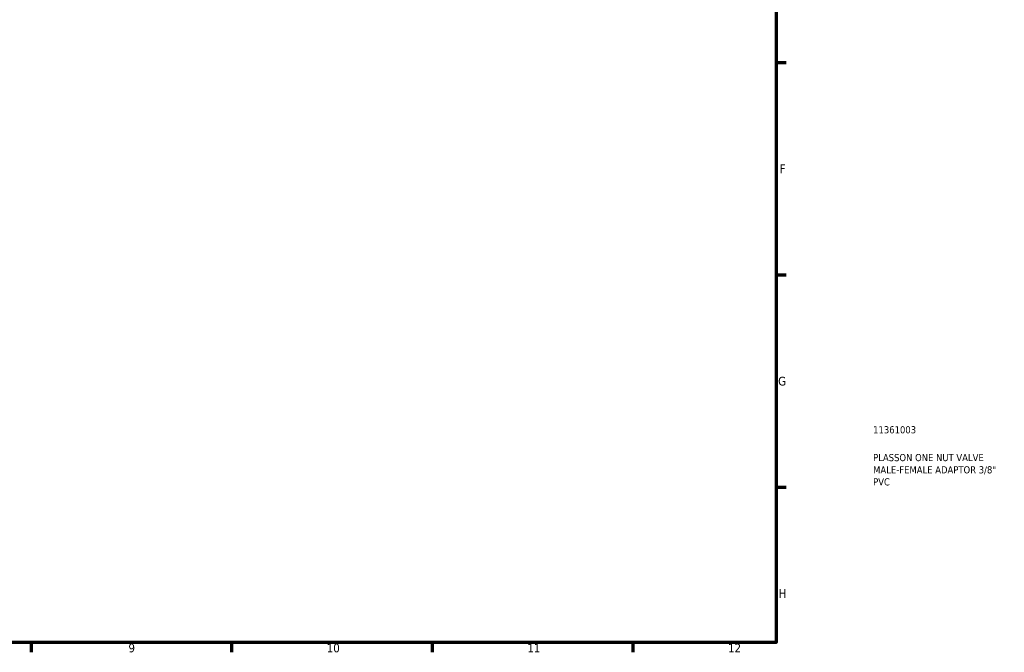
# Model space of a CAD drawing. Header units: millimetres. Extents: x -12 to 901, y -221 to 696.
# Tile 2 of 5: x 557 to 901, y 17 to 238. Entities that reach past the tile are written whole.
import ezdxf

# ---------------------------------------------------------------- set-up
doc = ezdxf.new("R2010")
doc.units = ezdxf.units.MM
doc.layers.add('Border (ANSI)', color=7, linetype='Continuous', lineweight=70)
doc.layers.add('Title (ISO)', color=7, linetype='Continuous', lineweight=50)
doc.styles.add('Note Text (ANSI)', font='tahoma.ttf')
doc.styles.add('Note Text (ISO)', font='tahoma.ttf')

# ---------------------------------------------------------------- blocks, each defined once
blk = doc.blocks.new('Borders Default Border')
at = {"layer": 'Border (ANSI)'}
for p, q in [((821, 222.75), (824.45, 222.75)), ((821, 148.5), (824.45, 148.5)), ((821, 74.25), (824.45, 74.25)), ((560.67, 20), (560.67, 16.55)), ((630.75, 20), (630.75, 16.55)), ((700.83, 20), (700.83, 16.55)), ((770.92, 20), (770.92, 16.55))]:
    blk.add_line(p, q, dxfattribs=at)
at = {"layer": 'Border (ANSI)', "flags": 128}
blk.add_lwpolyline([(20, 20), (20, 574), (821, 574), (821, 20), (20, 20)], dxfattribs=at)
at = {"layer": 'Border (ANSI)', "attachment_point": 7, "style": 'Note Text (ANSI)'}
for s, insert, char_height in [('F', (822.14, 184.1), 3.05), ('G', (821.66, 109.79), 3.05), ('H', (821.81, 35.6), 3.05), ('9', (594.7, 16.49), 3.05), ('10', (663.96, 16.49), 3.048), ('11', (734.04, 16.55), 3.048), ('12', (804.13, 16.55), 3.048)]:
    blk.add_mtext(s, dxfattribs=dict(at, insert=insert, char_height=char_height))
blk = doc.blocks.new('Title Blocks ISO')
at = {"layer": 'Title (ISO)', "color": 232, "true_color": 0xca0064, "style": 'Note Text (ISO)'}
for tag, p in [('PART_NUMBER_001', (33.84, 73.13)), ('DESCRIPTION_001', (33.84, 63.4)), ('DESCRIPTION_002', (33.84, 59.12)), ('DESCRIPTION_003', (33.84, 54.91))]:
    blk.add_attdef(tag, p, '', height=2.5, dxfattribs=at)

msp = doc.modelspace()

# ---------------------------------------------------------------- block references
msp.add_blockref('Borders Default Border', (0, 0))
msp.add_blockref('Title Blocks ISO', (821, 20)).add_auto_attribs({'PART_NUMBER_001': '11361003', 'DESCRIPTION_001': 'PLASSON ONE NUT VALVE', 'DESCRIPTION_002': 'MALE-FEMALE ADAPTOR 3/8"', 'DESCRIPTION_003': 'PVC'})

doc.saveas('drawing.dxf')
